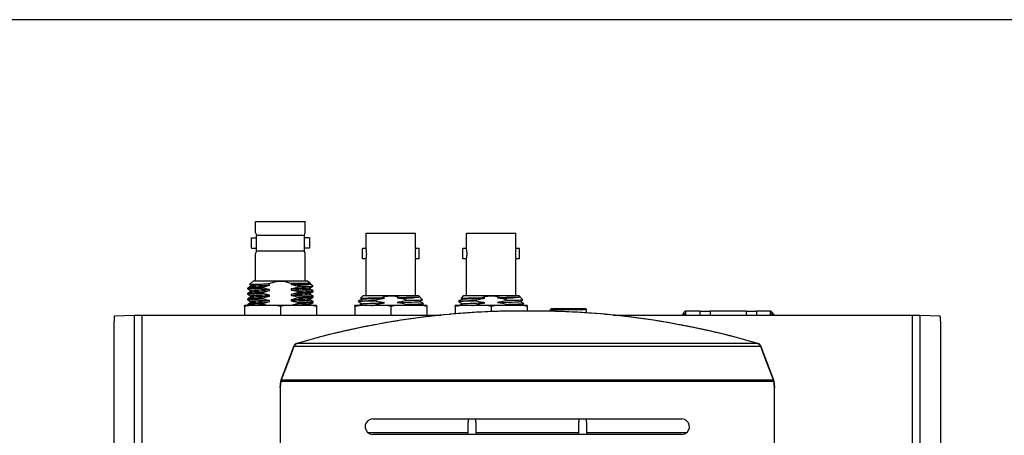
# Model space of a CAD drawing. Extents: x 0 to 420, y 0 to 297.
# Tile 14 of 42: x 67 to 134, y 269 to 297. Entities that reach past the tile are written whole.
import ezdxf

# ---------------------------------------------------------------- set-up
doc = ezdxf.new("R2010")
doc.units = 0
doc.header["$LTSCALE"] = 23.1
doc.layers.get('0').update_dxf_attribs({"linetype": 'CONTINUOUS'})
doc.layers.add('02___PRT_ALL_AXES', color=7, linetype='CONTINUOUS')

msp = doc.modelspace()

# ---------------------------------------------------------------- linework, layer by layer
at = {"color": 7, "linetype": 'CONTINUOUS'}
for p, q in [((0, 297), (420, 297)), ((82.719, 283.255), (82.778, 283.255)), ((82.719, 282.492), (82.719, 283.255)), ((82.719, 282.492), (82.719, 283.255)), ((82.778, 283.255), (86.037, 283.255)), ((86.037, 283.255), (86.096, 283.255)), ((86.096, 282.492), (86.096, 283.255)), ((82.719, 282.492), (82.723, 282.481)), ((86.092, 282.481), (86.096, 282.492)), ((86.096, 282.492), (86.096, 282.492)), ((82.433, 282.142), (82.783, 282.142)), ((82.433, 282.142), (82.783, 282.142)), ((82.433, 281.442), (82.433, 282.142)), ((82.783, 281.792), (82.783, 282.316)), ((86.031, 282.316), (86.031, 282.142)), ((86.031, 282.142), (86.031, 281.792)), ((86.381, 282.142), (86.031, 282.142)), ((86.381, 282.142), (86.031, 282.142)), ((86.381, 282.142), (86.381, 281.442)), ((82.433, 281.442), (82.783, 281.442)), ((82.433, 281.442), (82.783, 281.442)), ((82.783, 281.267), (82.783, 281.792)), ((86.031, 281.792), (86.031, 281.442)), ((86.031, 281.442), (86.031, 281.267)), ((86.381, 281.442), (86.031, 281.442)), ((86.381, 281.442), (86.031, 281.442)), ((82.719, 279.23), (82.719, 281.092)), ((82.719, 279.23), (82.719, 281.092)), ((82.719, 281.092), (82.719, 281.092)), ((86.096, 281.092), (86.092, 281.102)), ((86.092, 281.102), (86.092, 281.102)), ((86.096, 279.23), (86.096, 281.092)), ((86.096, 279.23), (86.096, 281.092)), ((82.57, 279.23), (82.31, 278.97)), ((82.57, 279.23), (82.31, 278.97)), ((82.57, 279.23), (82.719, 279.23)), ((82.719, 279.23), (86.096, 279.23)), ((86.096, 279.23), (86.245, 279.23)), ((86.245, 279.23), (86.421, 279.053)), ((86.245, 279.23), (86.421, 279.053)), ((82.187, 278.734), (82.185, 278.731)), ((82.185, 278.671), (82.185, 278.731)), ((82.185, 278.671), (82.186, 278.672)), ((82.187, 278.668), (82.185, 278.671)), ((82.311, 278.968), (82.31, 278.97)), ((82.31, 278.97), (82.31, 278.97)), ((82.394, 278.922), (82.394, 278.855)), ((82.396, 278.855), (82.394, 278.853)), ((82.394, 278.551), (82.394, 278.484)), ((82.396, 278.484), (82.394, 278.482)), ((83.21, 278.73), (83.21, 278.79)), ((83.667, 278.923), (83.667, 278.993)), ((83.667, 278.552), (83.667, 278.622)), ((85.148, 279.036), (85.148, 278.966)), ((85.148, 278.665), (85.148, 278.595)), ((85.604, 278.845), (85.604, 278.798)), ((85.604, 278.487), (85.604, 278.427)), ((86.418, 278.733), (86.421, 278.734)), ((86.421, 279.053), (86.421, 279.037)), ((86.421, 278.736), (86.421, 278.733)), ((86.421, 278.733), (86.421, 278.666)), ((86.449, 279.023), (86.422, 279.038)), ((86.448, 279.023), (86.459, 279.016)), ((86.459, 279.016), (86.622, 278.852)), ((86.459, 279.015), (86.622, 278.852)), ((86.621, 278.85), (86.622, 278.852)), ((86.627, 278.549), (86.63, 278.546)), ((86.627, 278.483), (86.63, 278.486)), ((86.63, 278.546), (86.628, 278.545)), ((86.63, 278.486), (86.63, 278.546)), ((82.187, 278.363), (82.185, 278.36)), ((82.185, 278.3), (82.185, 278.36)), ((82.185, 278.3), (82.186, 278.301)), ((82.187, 278.297), (82.185, 278.3)), ((82.187, 277.992), (82.185, 277.989)), ((82.185, 277.929), (82.185, 277.989)), ((82.185, 277.929), (82.186, 277.93)), ((82.187, 277.926), (82.185, 277.929)), ((82.394, 278.18), (82.394, 278.113)), ((82.396, 278.113), (82.394, 278.111)), ((82.394, 277.809), (82.394, 277.742)), ((83.21, 278.359), (83.21, 278.419)), ((83.21, 277.988), (83.21, 278.048)), ((83.667, 278.181), (83.667, 278.251)), ((83.667, 277.81), (83.667, 277.88)), ((85.148, 278.294), (85.148, 278.224)), ((85.148, 277.923), (85.148, 277.853)), ((85.604, 278.116), (85.604, 278.056)), ((86.418, 278.362), (86.421, 278.363)), ((86.418, 277.991), (86.421, 277.992)), ((86.421, 278.365), (86.421, 278.362)), ((86.421, 278.362), (86.421, 278.295)), ((86.421, 277.994), (86.421, 277.991)), ((86.421, 277.991), (86.421, 277.924)), ((86.627, 278.178), (86.63, 278.175)), ((86.627, 278.112), (86.63, 278.115)), ((86.627, 277.807), (86.63, 277.804)), ((86.63, 278.175), (86.628, 278.174)), ((86.63, 277.804), (86.628, 277.803)), ((86.63, 278.115), (86.63, 278.175)), ((86.63, 277.744), (86.63, 277.804)), ((89.692, 277.82), (89.694, 277.822)), ((89.695, 277.811), (89.692, 277.81)), ((89.692, 277.81), (89.693, 277.81)), ((89.693, 277.81), (89.694, 277.808)), ((89.697, 277.812), (89.695, 277.811)), ((89.711, 277.817), (89.697, 277.812)), ((90.042, 278.211), (89.861, 278.03)), ((90.042, 278.211), (89.861, 278.03)), ((89.862, 278.029), (89.861, 278.03)), ((89.861, 278.03), (89.862, 278.03)), ((89.961, 277.976), (89.957, 277.974)), ((90.042, 278.211), (90.227, 278.211)), ((90.227, 278.211), (90.235, 278.211)), ((90.235, 278.211), (91.39, 278.211)), ((91.39, 278.211), (92.44, 278.211)), ((92.44, 278.211), (93.595, 278.211)), ((93.595, 278.211), (93.602, 278.211)), ((93.602, 278.211), (93.787, 278.211)), ((93.787, 278.211), (94.069, 277.93)), ((93.787, 278.211), (94.069, 277.93)), ((93.869, 277.813), (93.872, 277.815)), ((94.068, 277.928), (94.069, 277.93)), ((96.514, 277.82), (96.516, 277.822)), ((96.517, 277.811), (96.514, 277.81)), ((96.514, 277.81), (96.516, 277.808)), ((96.519, 277.812), (96.517, 277.811)), ((96.533, 277.817), (96.519, 277.812)), ((96.864, 278.211), (96.683, 278.03)), ((96.683, 278.029), (96.683, 278.03)), ((96.683, 278.03), (96.683, 278.03)), ((96.683, 278.03), (96.683, 278.03)), ((96.782, 277.976), (96.779, 277.974)), ((96.864, 278.211), (97.05, 278.211)), ((96.864, 278.211), (96.864, 278.211)), ((97.05, 278.211), (97.056, 278.211)), ((97.056, 278.211), (97.266, 278.211)), ((97.266, 278.211), (98.211, 278.211)), ((98.211, 278.211), (98.911, 278.211)), ((98.911, 278.211), (99.261, 278.211)), ((99.261, 278.211), (100.206, 278.211)), ((100.206, 278.211), (100.416, 278.211)), ((100.416, 278.211), (100.425, 278.211)), ((100.425, 278.211), (100.609, 278.211)), ((100.609, 278.211), (100.609, 278.211)), ((100.609, 278.211), (100.89, 277.93)), ((100.69, 277.813), (100.694, 277.815)), ((100.89, 277.928), (100.89, 277.93)), ((82.187, 277.55), (81.957, 277.55)), ((81.957, 277.463), (81.957, 277.55)), ((81.957, 277.463), (81.957, 276.885)), ((82.187, 277.55), (82.179, 277.55)), ((82.187, 277.621), (82.185, 277.618)), ((82.185, 277.558), (82.185, 277.618)), ((82.185, 277.558), (82.186, 277.559)), ((82.187, 277.555), (82.185, 277.558)), ((82.187, 277.555), (82.197, 277.55)), ((82.307, 277.55), (82.187, 277.55)), ((82.307, 277.55), (82.187, 277.55)), ((83.182, 277.55), (82.307, 277.55)), ((82.396, 277.742), (82.394, 277.74)), ((85.632, 277.55), (83.182, 277.55)), ((83.21, 277.617), (83.21, 277.677)), ((84.407, 277.463), (84.407, 276.885)), ((85.148, 277.552), (85.148, 277.55)), ((85.604, 277.745), (85.604, 277.685)), ((86.421, 277.55), (85.632, 277.55)), ((86.412, 277.55), (86.421, 277.553)), ((86.418, 277.62), (86.421, 277.621)), ((86.421, 277.623), (86.421, 277.62)), ((86.421, 277.62), (86.421, 277.553)), ((86.507, 277.55), (86.421, 277.55)), ((86.43, 277.55), (86.422, 277.554)), ((86.857, 277.55), (86.507, 277.55)), ((86.627, 277.741), (86.63, 277.744)), ((86.857, 277.55), (86.857, 277.463)), ((86.857, 277.463), (86.857, 276.885)), ((89.815, 277.55), (89.465, 277.55)), ((89.465, 277.463), (89.465, 277.55)), ((89.465, 277.463), (89.465, 276.885)), ((90.69, 277.55), (89.815, 277.55)), ((89.961, 277.659), (89.957, 277.656)), ((90.594, 277.55), (90.69, 277.552)), ((90.69, 277.552), (90.774, 277.555)), ((93.14, 277.55), (90.69, 277.55)), ((90.774, 277.55), (90.774, 277.555)), ((91.915, 277.463), (91.915, 276.885)), ((93.055, 277.6), (93.055, 277.609)), ((94.015, 277.55), (93.14, 277.55)), ((94.365, 277.55), (94.015, 277.55)), ((94.113, 277.654), (94.132, 277.66)), ((94.132, 277.66), (94.135, 277.66)), ((94.135, 277.66), (94.137, 277.661)), ((94.137, 277.661), (94.136, 277.663)), ((94.137, 277.652), (94.136, 277.65)), ((94.365, 277.55), (94.365, 277.463)), ((94.365, 277.463), (94.365, 276.885)), ((96.636, 277.55), (96.286, 277.55)), ((96.286, 277.463), (96.286, 277.55)), ((96.286, 277.463), (96.286, 276.973)), ((97.511, 277.55), (96.636, 277.55)), ((96.782, 277.659), (96.779, 277.656)), ((97.418, 277.55), (97.511, 277.552)), ((97.511, 277.552), (97.599, 277.555)), ((99.961, 277.55), (97.511, 277.55)), ((97.599, 277.55), (97.599, 277.555)), ((98.736, 277.463), (98.736, 277.124)), ((99.88, 277.6), (99.88, 277.609)), ((100.836, 277.55), (99.961, 277.55)), ((100.843, 277.166), (100.775, 277.166)), ((101.186, 277.55), (100.836, 277.55)), ((100.935, 277.654), (100.954, 277.66)), ((100.954, 277.66), (100.956, 277.66)), ((100.956, 277.66), (100.959, 277.661)), ((100.959, 277.661), (100.957, 277.663)), ((100.959, 277.652), (100.957, 277.65)), ((101.186, 277.55), (101.186, 277.463)), ((101.186, 277.463), (101.186, 277.166)), ((101.536, 277.166), (101.52, 277.166)), ((102.765, 277.27), (102.835, 277.34)), ((102.765, 277.27), (102.765, 277.27)), ((102.835, 277.34), (103.307, 277.34)), ((102.835, 277.34), (102.835, 277.34)), ((103.307, 277.34), (104.672, 277.34)), ((104.672, 277.34), (105.145, 277.34)), ((105.145, 277.34), (105.145, 277.34)), ((105.215, 277.27), (105.145, 277.34)), ((111.952, 277.165), (111.952, 276.885)), ((112.915, 277.165), (111.952, 277.165)), ((112.915, 277.165), (113.615, 277.165)), ((112.915, 277.165), (112.915, 276.885)), ((116.065, 277.165), (113.615, 277.165)), ((113.615, 277.165), (113.615, 276.885)), ((116.065, 277.165), (116.765, 277.165)), ((116.065, 277.165), (116.065, 276.885)), ((117.727, 277.165), (116.765, 277.165)), ((116.765, 277.165), (116.765, 276.885)), ((117.727, 276.885), (117.727, 277.165)), ((73.097, 260.962), (73.097, 276.479)), ((73.128, 276.829), (74.481, 276.883)), ((74.481, 259.756), (74.481, 276.883)), ((75.004, 276.885), (95.339, 276.885)), ((75.004, 259.92), (75.004, 276.885)), ((107.039, 276.885), (127.375, 276.885)), ((127.375, 259.92), (127.375, 276.885)), ((127.898, 276.883), (129.252, 276.829)), ((127.898, 259.756), (127.898, 276.883)), ((129.283, 276.479), (129.283, 260.962)), ((84.461, 272.474), (85.323, 274.749)), ((85.323, 274.749), (84.461, 272.474)), ((85.323, 274.749), (85.376, 274.842)), ((85.323, 274.749), (85.354, 274.83)), ((85.354, 274.83), (85.323, 274.749)), ((85.354, 274.749), (85.323, 274.749)), ((85.376, 274.842), (85.455, 274.915)), ((85.455, 274.915), (85.473, 274.924)), ((85.473, 274.924), (85.533, 274.952)), ((85.533, 274.952), (85.552, 274.96)), ((85.598, 274.96), (85.552, 274.96)), ((116.828, 274.96), (116.81, 274.96)), ((116.828, 274.96), (116.847, 274.952)), ((116.847, 274.952), (116.925, 274.915)), ((116.925, 274.915), (117.003, 274.842)), ((117.003, 274.842), (117.014, 274.823)), ((117.014, 274.823), (117.056, 274.749)), ((117.057, 274.749), (117.026, 274.83)), ((117.026, 274.83), (117.057, 274.749)), ((117.056, 274.749), (117.026, 274.749)), ((117.918, 272.474), (117.057, 274.749)), ((117.057, 274.749), (117.918, 272.474)), ((84.441, 272.391), (84.449, 272.433)), ((84.454, 272.453), (84.444, 272.412)), ((84.449, 272.433), (84.455, 272.453)), ((84.454, 272.453), (84.461, 272.474)), ((84.461, 272.474), (84.454, 272.453)), ((84.455, 272.453), (84.462, 272.474)), ((117.926, 272.453), (117.918, 272.474)), ((117.918, 272.474), (117.926, 272.453)), ((117.918, 272.474), (117.931, 272.433)), ((117.926, 272.453), (117.936, 272.412)), ((117.931, 272.433), (117.934, 272.412)), ((84.39, 271.937), (84.39, 271.94)), ((84.39, 271.937), (84.39, 271.851)), ((84.39, 271.851), (84.39, 260.54)), ((84.391, 271.96), (84.417, 272.186)), ((84.391, 271.957), (84.391, 271.871)), ((84.417, 272.186), (84.441, 272.391)), ((84.441, 272.391), (84.444, 272.412)), ((84.441, 272.391), (84.444, 272.391)), ((84.444, 272.391), (84.454, 272.391)), ((84.454, 272.391), (84.661, 272.391)), ((117.719, 272.391), (117.926, 272.391)), ((117.926, 272.391), (117.936, 272.391)), ((117.934, 272.412), (117.938, 272.391)), ((117.936, 272.412), (117.938, 272.391)), ((117.936, 272.391), (117.938, 272.391)), ((117.938, 272.391), (117.963, 272.186)), ((117.963, 272.186), (117.989, 271.96)), ((117.989, 271.866), (117.989, 271.957)), ((117.99, 271.94), (117.99, 271.937)), ((117.99, 271.846), (117.99, 271.937)), ((117.99, 260.54), (117.99, 271.846)), ((90.69, 269.815), (97.165, 269.815)), ((97.165, 269.815), (97.165, 269.632)), ((97.165, 269.815), (97.69, 269.815)), ((97.69, 269.632), (97.69, 269.815)), ((97.69, 269.815), (104.69, 269.815)), ((104.69, 269.815), (104.69, 269.632)), ((104.69, 269.815), (105.215, 269.815)), ((105.215, 269.632), (105.215, 269.815)), ((105.215, 269.815), (111.69, 269.815)), ((97.165, 268.765), (97.165, 269.632)), ((97.69, 269.632), (97.69, 268.889)), ((104.69, 268.889), (104.69, 269.632)), ((105.215, 269.632), (105.215, 268.765)), ((97.165, 268.765), (90.69, 268.765)), ((97.69, 268.765), (97.165, 268.765)), ((97.69, 268.889), (97.69, 268.765)), ((104.69, 268.765), (97.69, 268.765)), ((104.69, 268.765), (104.69, 268.889)), ((105.215, 268.765), (104.69, 268.765)), ((111.69, 268.765), (105.215, 268.765))]:
    msp.add_line(p, q, dxfattribs=at)
for points in [[(82.723, 282.481), (82.723, 282.481), (82.736, 282.448), (82.757, 282.393), (82.783, 282.317)], [(86.031, 282.317), (86.057, 282.393), (86.078, 282.448), (86.092, 282.481)], [(86.092, 282.481), (86.092, 282.481), (86.092, 282.481)], [(86.031, 282.317), (85.928, 282.317), (85.779, 282.317), (85.59, 282.317), (85.366, 282.317), (85.113, 282.317), (84.839, 282.317), (84.553, 282.317), (84.262, 282.317), (83.975, 282.317), (83.702, 282.317), (83.449, 282.317), (83.225, 282.317), (83.035, 282.317), (82.887, 282.317), (82.783, 282.317)], [(82.783, 281.267), (82.757, 281.19), (82.736, 281.135), (82.723, 281.102), (82.719, 281.092)], [(82.783, 281.267), (82.887, 281.267), (83.035, 281.267), (83.225, 281.267), (83.449, 281.267), (83.702, 281.267), (83.975, 281.267), (84.262, 281.267), (84.553, 281.267), (84.839, 281.267), (85.113, 281.267), (85.366, 281.267), (85.59, 281.267), (85.779, 281.267), (85.928, 281.267), (86.031, 281.267)], [(86.092, 281.102), (86.092, 281.102), (86.078, 281.135), (86.058, 281.19), (86.031, 281.267)], [(83.563, 279.013), (83.788, 279.095), (84.019, 279.154), (84.253, 279.188), (84.489, 279.193), (84.722, 279.168), (84.952, 279.117), (85.176, 279.043)], [(82.186, 278.672), (82.217, 278.682), (82.311, 278.692), (82.459, 278.701), (82.657, 278.71), (82.91, 278.72), (83.21, 278.73)], [(82.394, 278.853), (82.337, 278.821), (82.255, 278.773), (82.187, 278.734)], [(83.21, 278.79), (82.91, 278.78), (82.657, 278.77), (82.459, 278.761), (82.311, 278.752), (82.217, 278.742), (82.187, 278.734)], [(82.187, 278.668), (82.253, 278.63), (82.335, 278.583), (82.393, 278.549)], [(82.394, 278.482), (82.337, 278.45), (82.255, 278.402), (82.187, 278.363)], [(82.31, 278.97), (82.344, 278.976), (82.433, 278.982), (82.573, 278.988), (82.763, 278.994), (82.996, 279), (83.266, 279.007), (83.563, 279.013)], [(82.311, 278.968), (82.362, 278.938), (82.393, 278.92)], [(83.667, 278.993), (83.394, 278.983), (83.145, 278.974), (82.924, 278.965), (82.735, 278.956), (82.589, 278.948), (82.482, 278.94), (82.416, 278.931), (82.394, 278.922)], [(83.667, 278.622), (83.394, 278.612), (83.145, 278.603), (82.924, 278.594), (82.735, 278.585), (82.589, 278.577), (82.482, 278.569), (82.416, 278.56), (82.394, 278.551)], [(82.396, 278.855), (82.417, 278.861), (82.485, 278.87), (82.595, 278.879), (82.744, 278.887), (82.934, 278.895), (83.153, 278.904), (83.4, 278.913), (83.667, 278.923)], [(82.396, 278.484), (82.417, 278.49), (82.485, 278.499), (82.595, 278.508), (82.744, 278.516), (82.934, 278.524), (83.153, 278.533), (83.4, 278.542), (83.667, 278.552)], [(83.21, 278.79), (83.365, 278.84), (83.517, 278.884), (83.667, 278.923)], [(83.667, 278.622), (83.517, 278.652), (83.365, 278.688), (83.21, 278.73)], [(83.21, 278.419), (83.365, 278.469), (83.517, 278.513), (83.667, 278.552)], [(83.667, 278.993), (83.632, 278.999), (83.597, 279.006), (83.563, 279.013)], [(85.633, 279.053), (85.48, 279.048), (85.318, 279.042), (85.148, 279.036)], [(85.176, 279.043), (85.166, 279.041), (85.157, 279.038), (85.148, 279.036)], [(85.148, 278.966), (85.42, 278.976), (85.67, 278.985), (85.891, 278.994), (86.079, 279.003), (86.226, 279.011), (86.333, 279.019), (86.399, 279.028), (86.421, 279.037)], [(85.148, 278.966), (85.281, 278.94), (85.416, 278.908), (85.552, 278.872)], [(85.604, 278.798), (85.45, 278.748), (85.298, 278.704), (85.148, 278.665)], [(86.418, 278.733), (86.398, 278.727), (86.329, 278.718), (86.219, 278.709), (86.07, 278.701), (85.881, 278.692), (85.661, 278.683), (85.415, 278.674), (85.148, 278.665)], [(85.148, 278.595), (85.42, 278.605), (85.67, 278.614), (85.891, 278.623), (86.079, 278.632), (86.226, 278.64), (86.333, 278.648), (86.399, 278.657), (86.421, 278.666)], [(85.148, 278.595), (85.298, 278.565), (85.45, 278.529), (85.604, 278.487)], [(85.176, 279.043), (85.336, 279.046), (85.489, 279.05), (85.633, 279.053)], [(86.459, 279.015), (86.458, 278.994), (86.412, 278.973), (86.321, 278.953), (86.187, 278.933), (86.011, 278.914), (85.798, 278.893), (85.552, 278.872)], [(85.552, 278.872), (85.569, 278.863), (85.587, 278.854), (85.604, 278.845)], [(85.604, 278.798), (85.894, 278.808), (86.139, 278.817), (86.336, 278.826), (86.486, 278.835), (86.586, 278.845)], [(85.604, 278.845), (85.889, 278.845), (86.135, 278.845), (86.337, 278.845), (86.488, 278.845), (86.586, 278.845)], [(86.628, 278.545), (86.598, 278.535), (86.504, 278.525), (86.356, 278.516), (86.157, 278.507), (85.905, 278.497), (85.604, 278.487)], [(85.604, 278.427), (85.905, 278.437), (86.157, 278.447), (86.356, 278.456), (86.504, 278.465), (86.598, 278.475), (86.627, 278.483)], [(85.633, 279.053), (85.862, 279.053), (86.057, 279.053), (86.213, 279.053), (86.328, 279.053), (86.397, 279.053), (86.421, 279.053)], [(86.421, 278.734), (86.479, 278.768), (86.562, 278.816), (86.621, 278.85)], [(86.421, 278.363), (86.479, 278.397), (86.562, 278.445), (86.627, 278.483)], [(86.627, 278.549), (86.56, 278.587), (86.477, 278.635), (86.422, 278.667)], [(86.586, 278.845), (86.608, 278.847), (86.62, 278.85), (86.621, 278.85)], [(82.186, 278.301), (82.217, 278.311), (82.311, 278.321), (82.459, 278.33), (82.657, 278.339), (82.91, 278.349), (83.21, 278.359)], [(82.186, 277.93), (82.217, 277.94), (82.311, 277.95), (82.459, 277.959), (82.657, 277.968), (82.91, 277.978), (83.21, 277.988)], [(83.21, 278.419), (82.91, 278.409), (82.657, 278.399), (82.459, 278.39), (82.311, 278.381), (82.217, 278.371), (82.187, 278.363)], [(82.187, 278.297), (82.253, 278.259), (82.335, 278.212), (82.393, 278.178)], [(82.394, 278.111), (82.337, 278.079), (82.255, 278.031), (82.187, 277.992)], [(83.21, 278.048), (82.91, 278.038), (82.657, 278.028), (82.459, 278.019), (82.311, 278.01), (82.217, 278), (82.187, 277.992)], [(82.187, 277.926), (82.253, 277.888), (82.335, 277.841), (82.393, 277.807)], [(83.667, 278.251), (83.394, 278.241), (83.145, 278.232), (82.924, 278.223), (82.735, 278.214), (82.589, 278.206), (82.482, 278.198), (82.416, 278.189), (82.394, 278.18)], [(83.667, 277.88), (83.394, 277.87), (83.145, 277.861), (82.924, 277.852), (82.735, 277.843), (82.589, 277.835), (82.482, 277.827), (82.416, 277.818), (82.394, 277.809)], [(82.396, 278.113), (82.417, 278.119), (82.485, 278.128), (82.595, 278.137), (82.744, 278.145), (82.934, 278.153), (83.153, 278.162), (83.4, 278.171), (83.667, 278.181)], [(82.396, 277.742), (82.417, 277.748), (82.485, 277.757), (82.595, 277.766), (82.744, 277.774), (82.934, 277.782), (83.153, 277.791), (83.4, 277.8), (83.667, 277.81)], [(83.667, 278.251), (83.517, 278.281), (83.365, 278.317), (83.21, 278.359)], [(83.21, 278.048), (83.365, 278.098), (83.517, 278.142), (83.667, 278.181)], [(83.667, 277.88), (83.517, 277.91), (83.365, 277.946), (83.21, 277.988)], [(83.21, 277.677), (83.365, 277.727), (83.517, 277.771), (83.667, 277.81)], [(85.604, 278.427), (85.45, 278.377), (85.298, 278.333), (85.148, 278.294)], [(86.418, 278.362), (86.398, 278.356), (86.329, 278.347), (86.219, 278.338), (86.07, 278.33), (85.881, 278.321), (85.661, 278.312), (85.415, 278.303), (85.148, 278.294)], [(85.148, 278.224), (85.42, 278.234), (85.67, 278.243), (85.891, 278.252), (86.079, 278.261), (86.226, 278.269), (86.333, 278.277), (86.399, 278.286), (86.421, 278.295)], [(85.148, 278.224), (85.298, 278.194), (85.45, 278.158), (85.604, 278.116)], [(85.604, 278.056), (85.45, 278.006), (85.298, 277.962), (85.148, 277.923)], [(86.418, 277.991), (86.398, 277.985), (86.329, 277.976), (86.219, 277.967), (86.07, 277.959), (85.881, 277.95), (85.661, 277.941), (85.415, 277.932), (85.148, 277.923)], [(85.148, 277.853), (85.42, 277.863), (85.67, 277.872), (85.891, 277.881), (86.079, 277.89), (86.226, 277.898), (86.333, 277.906), (86.399, 277.915), (86.421, 277.924)], [(85.148, 277.853), (85.298, 277.823), (85.45, 277.787), (85.604, 277.745)], [(86.628, 278.174), (86.598, 278.164), (86.504, 278.154), (86.356, 278.145), (86.157, 278.136), (85.905, 278.126), (85.604, 278.116)], [(85.604, 278.056), (85.905, 278.066), (86.157, 278.076), (86.356, 278.085), (86.504, 278.094), (86.598, 278.104), (86.627, 278.112)], [(86.628, 277.803), (86.598, 277.793), (86.504, 277.783), (86.356, 277.774), (86.157, 277.765), (85.905, 277.755), (85.604, 277.745)], [(86.421, 277.992), (86.479, 278.026), (86.562, 278.074), (86.627, 278.112)], [(86.627, 278.178), (86.56, 278.216), (86.477, 278.264), (86.422, 278.296)], [(86.627, 277.807), (86.56, 277.845), (86.477, 277.893), (86.422, 277.925)], [(89.957, 277.974), (89.882, 277.93), (89.781, 277.872), (89.694, 277.822)], [(89.694, 277.822), (89.704, 277.825), (89.759, 277.832), (89.857, 277.84), (89.997, 277.847), (90.175, 277.854), (90.389, 277.861)], [(89.694, 277.808), (89.783, 277.757), (89.883, 277.699), (89.957, 277.656)], [(90.717, 277.861), (90.459, 277.854), (90.231, 277.846), (90.039, 277.839), (89.886, 277.832), (89.776, 277.824), (89.711, 277.817)], [(89.862, 278.03), (89.885, 278.035), (89.948, 278.039), (90.048, 278.044), (90.184, 278.048), (90.351, 278.052), (90.548, 278.057), (90.771, 278.061), (91.013, 278.066), (91.27, 278.07)], [(89.862, 278.029), (89.883, 278.017), (89.957, 277.974)], [(89.961, 277.976), (89.981, 277.981), (90.046, 277.989), (90.153, 277.997), (90.3, 278.004), (90.482, 278.012), (90.697, 278.019), (90.939, 278.027), (91.203, 278.034), (91.483, 278.042)], [(90.831, 277.89), (90.602, 277.875), (90.389, 277.861)], [(90.389, 277.861), (90.547, 277.861), (90.717, 277.861)], [(90.717, 277.861), (90.747, 277.862), (90.776, 277.862)], [(90.831, 277.89), (90.804, 277.876), (90.776, 277.862)], [(91.483, 277.725), (91.393, 277.735), (91.304, 277.747), (91.215, 277.762), (91.127, 277.778), (91.038, 277.797), (90.951, 277.817), (90.863, 277.839), (90.776, 277.862)], [(90.831, 277.89), (90.931, 277.919), (91.027, 277.946), (91.12, 277.969), (91.211, 277.991), (91.301, 278.01), (91.392, 278.027), (91.483, 278.042)], [(92.494, 278.09), (92.287, 278.14), (92.085, 278.168), (91.884, 278.176), (91.682, 278.162), (91.479, 278.127), (91.27, 278.07)], [(91.483, 278.042), (91.412, 278.05), (91.341, 278.059), (91.27, 278.07)], [(92.347, 278.065), (92.607, 278.072), (92.854, 278.079), (93.082, 278.086), (93.289, 278.093), (93.468, 278.1), (93.618, 278.107), (93.735, 278.114), (93.816, 278.121), (93.861, 278.128)], [(92.494, 278.09), (92.42, 278.077), (92.347, 278.065)], [(92.347, 278.065), (92.428, 278.055), (92.509, 278.044), (92.59, 278.031), (92.67, 278.017), (92.751, 278.001)], [(92.986, 277.896), (92.887, 277.867), (92.793, 277.841), (92.702, 277.818), (92.613, 277.797), (92.524, 277.778), (92.436, 277.762), (92.347, 277.747)], [(92.347, 277.747), (92.626, 277.755), (92.89, 277.762), (93.132, 277.77), (93.347, 277.777), (93.53, 277.785), (93.676, 277.792), (93.783, 277.8), (93.849, 277.808), (93.869, 277.813)], [(92.494, 278.09), (92.735, 278.094), (92.961, 278.098), (93.171, 278.103), (93.358, 278.107), (93.518, 278.111), (93.651, 278.115), (93.754, 278.119), (93.824, 278.124), (93.861, 278.128)], [(93.861, 278.128), (93.835, 278.112), (93.773, 278.096), (93.676, 278.08), (93.548, 278.064), (93.388, 278.048), (93.199, 278.032), (92.985, 278.017), (92.751, 278.001)], [(92.986, 277.896), (92.866, 277.952), (92.751, 278.001)], [(92.986, 277.896), (93.229, 277.9), (93.446, 277.904), (93.634, 277.908), (93.79, 277.913), (93.914, 277.917), (94.002, 277.921), (94.054, 277.925), (94.068, 277.928)], [(93.872, 277.815), (93.946, 277.858), (94.047, 277.916), (94.068, 277.928)], [(94.136, 277.663), (94.048, 277.714), (93.948, 277.772), (93.872, 277.815)], [(96.779, 277.974), (96.703, 277.93), (96.603, 277.872), (96.516, 277.822)], [(96.516, 277.822), (96.526, 277.825), (96.582, 277.832), (96.68, 277.84), (96.821, 277.847), (96.999, 277.854), (97.213, 277.861)], [(96.516, 277.808), (96.604, 277.757), (96.705, 277.699), (96.779, 277.656)], [(97.542, 277.861), (97.283, 277.854), (97.055, 277.846), (96.863, 277.839), (96.709, 277.832), (96.599, 277.824), (96.533, 277.817)], [(96.683, 278.03), (96.707, 278.035), (96.77, 278.039), (96.871, 278.044), (97.008, 278.048), (97.175, 278.052), (97.373, 278.057), (97.595, 278.061), (97.837, 278.066), (98.095, 278.07)], [(96.683, 278.029), (96.705, 278.016), (96.779, 277.974)], [(96.782, 277.976), (96.803, 277.981), (96.869, 277.989), (96.976, 277.997), (97.123, 278.004), (97.306, 278.012), (97.521, 278.019), (97.764, 278.027), (98.028, 278.034), (98.308, 278.042)], [(97.656, 277.89), (97.426, 277.875), (97.213, 277.861)], [(97.213, 277.861), (97.371, 277.861), (97.542, 277.861)], [(97.542, 277.861), (97.571, 277.862), (97.601, 277.862)], [(97.656, 277.89), (97.629, 277.876), (97.601, 277.862)], [(98.308, 277.725), (98.218, 277.735), (98.129, 277.747), (98.04, 277.762), (97.951, 277.778), (97.863, 277.797), (97.775, 277.817), (97.688, 277.839), (97.601, 277.862)], [(97.656, 277.89), (97.756, 277.919), (97.852, 277.946), (97.945, 277.969), (98.036, 277.991), (98.126, 278.01), (98.217, 278.027), (98.308, 278.042)], [(99.319, 278.09), (99.112, 278.14), (98.91, 278.168), (98.708, 278.176), (98.507, 278.162), (98.304, 278.127), (98.095, 278.07)], [(98.308, 278.042), (98.237, 278.05), (98.166, 278.059), (98.095, 278.07)], [(99.171, 278.065), (99.431, 278.072), (99.678, 278.079), (99.907, 278.086), (100.112, 278.093), (100.292, 278.1), (100.441, 278.107), (100.557, 278.114), (100.639, 278.121), (100.683, 278.128)], [(99.319, 278.09), (99.245, 278.077), (99.171, 278.065)], [(99.171, 278.065), (99.253, 278.055), (99.334, 278.044), (99.415, 278.031), (99.495, 278.017), (99.575, 278.001)], [(99.811, 277.896), (99.712, 277.867), (99.618, 277.841), (99.527, 277.818), (99.438, 277.797), (99.349, 277.778), (99.261, 277.762), (99.171, 277.747)], [(99.171, 277.747), (99.451, 277.755), (99.715, 277.762), (99.956, 277.77), (100.171, 277.777), (100.353, 277.785), (100.499, 277.792), (100.606, 277.8), (100.671, 277.808), (100.69, 277.813)], [(99.319, 278.09), (99.559, 278.094), (99.786, 278.098), (99.995, 278.103), (100.182, 278.107), (100.342, 278.111), (100.474, 278.115), (100.576, 278.119), (100.647, 278.124), (100.683, 278.128)], [(100.683, 278.128), (100.657, 278.112), (100.595, 278.096), (100.5, 278.08), (100.371, 278.064), (100.212, 278.048), (100.024, 278.032), (99.809, 278.017), (99.575, 278.001)], [(99.811, 277.896), (99.691, 277.952), (99.575, 278.001)], [(99.811, 277.896), (100.053, 277.9), (100.27, 277.904), (100.457, 277.908), (100.613, 277.913), (100.737, 277.917), (100.825, 277.921), (100.876, 277.925), (100.89, 277.928)], [(100.694, 277.815), (100.768, 277.858), (100.868, 277.916), (100.89, 277.928)], [(100.957, 277.663), (100.87, 277.714), (100.769, 277.772), (100.694, 277.815)], [(82.179, 277.55), (82.057, 277.55), (81.982, 277.55), (81.957, 277.55)], [(83.182, 277.55), (83.029, 277.55), (82.875, 277.549), (82.722, 277.548), (82.568, 277.544), (82.414, 277.536), (82.261, 277.521), (82.108, 277.498), (81.957, 277.463)], [(82.186, 277.559), (82.217, 277.569), (82.311, 277.579), (82.459, 277.588), (82.657, 277.597), (82.91, 277.607), (83.21, 277.617)], [(82.394, 277.74), (82.337, 277.708), (82.255, 277.66), (82.187, 277.621)], [(83.21, 277.677), (82.91, 277.667), (82.657, 277.657), (82.459, 277.648), (82.311, 277.639), (82.217, 277.629), (82.187, 277.621)], [(83.182, 277.55), (83.083, 277.55), (82.803, 277.55), (82.556, 277.55), (82.346, 277.55), (82.307, 277.55)], [(85.632, 277.55), (85.425, 277.55), (85.098, 277.55), (84.756, 277.55), (84.407, 277.55), (84.059, 277.55), (83.717, 277.55), (83.389, 277.55), (83.182, 277.55)], [(84.407, 277.463), (84.203, 277.507), (84.001, 277.532), (83.81, 277.543), (83.636, 277.548), (83.477, 277.549), (83.327, 277.55), (83.182, 277.55)], [(83.472, 277.55), (83.365, 277.575), (83.21, 277.617)], [(85.632, 277.55), (85.369, 277.549), (85.111, 277.546), (84.862, 277.535), (84.626, 277.51), (84.407, 277.463)], [(85.604, 277.685), (85.45, 277.635), (85.298, 277.591), (85.148, 277.552)], [(86.418, 277.62), (86.398, 277.614), (86.329, 277.605), (86.219, 277.596), (86.07, 277.588), (85.881, 277.579), (85.661, 277.57), (85.415, 277.561), (85.148, 277.552)], [(85.604, 277.685), (85.905, 277.695), (86.157, 277.705), (86.356, 277.714), (86.504, 277.723), (86.598, 277.733), (86.627, 277.741)], [(86.421, 277.55), (86.259, 277.55), (86.012, 277.55), (85.732, 277.55), (85.632, 277.55)], [(86.857, 277.463), (86.638, 277.51), (86.402, 277.535), (86.154, 277.546), (85.895, 277.549), (85.632, 277.55)], [(86.421, 277.621), (86.479, 277.655), (86.562, 277.703), (86.627, 277.741)], [(86.507, 277.55), (86.468, 277.55), (86.421, 277.55)], [(86.857, 277.55), (86.832, 277.55), (86.758, 277.55), (86.636, 277.55), (86.507, 277.55)], [(89.815, 277.55), (89.686, 277.55), (89.564, 277.55), (89.49, 277.55), (89.465, 277.55)], [(90.69, 277.55), (90.536, 277.55), (90.383, 277.549), (90.229, 277.548), (90.076, 277.544), (89.922, 277.536), (89.768, 277.521), (89.616, 277.498), (89.465, 277.463)], [(89.957, 277.656), (89.882, 277.613), (89.781, 277.555), (89.772, 277.55)], [(90.69, 277.55), (90.59, 277.55), (90.31, 277.55), (90.063, 277.55), (89.854, 277.55), (89.815, 277.55)], [(89.961, 277.659), (89.981, 277.664), (90.046, 277.672), (90.153, 277.679), (90.3, 277.687), (90.482, 277.694), (90.697, 277.702), (90.939, 277.709), (91.203, 277.717), (91.483, 277.725)], [(93.14, 277.55), (92.933, 277.55), (92.605, 277.55), (92.263, 277.55), (91.915, 277.55), (91.566, 277.55), (91.225, 277.55), (90.897, 277.55), (90.69, 277.55)], [(91.915, 277.463), (91.71, 277.507), (91.508, 277.532), (91.317, 277.543), (91.144, 277.548), (90.984, 277.549), (90.835, 277.55), (90.69, 277.55)], [(90.774, 277.555), (90.861, 277.581), (90.949, 277.607), (91.037, 277.631), (91.125, 277.653), (91.214, 277.674), (91.303, 277.693), (91.393, 277.71), (91.483, 277.725)], [(93.14, 277.55), (92.877, 277.549), (92.619, 277.546), (92.37, 277.535), (92.134, 277.51), (91.915, 277.463)], [(92.347, 277.747), (92.433, 277.737), (92.519, 277.725), (92.605, 277.711), (92.69, 277.696), (92.775, 277.678), (92.864, 277.658), (92.956, 277.635), (93.055, 277.609)], [(93.055, 277.6), (92.968, 277.573), (92.889, 277.55)], [(93.055, 277.609), (93.323, 277.616), (93.56, 277.624), (93.762, 277.631), (93.923, 277.639), (94.041, 277.646), (94.113, 277.654)], [(94.136, 277.65), (94.113, 277.644), (94.041, 277.637), (93.923, 277.629), (93.762, 277.622), (93.56, 277.614), (93.323, 277.607), (93.055, 277.6)], [(94.015, 277.55), (93.976, 277.55), (93.766, 277.55), (93.519, 277.55), (93.239, 277.55), (93.14, 277.55)], [(94.365, 277.463), (94.146, 277.51), (93.91, 277.535), (93.661, 277.546), (93.403, 277.549), (93.14, 277.55)], [(93.962, 277.55), (94.047, 277.598), (94.136, 277.65)], [(94.365, 277.55), (94.34, 277.55), (94.266, 277.55), (94.143, 277.55), (94.015, 277.55)], [(100.642, 277.165), (100.58, 277.165), (100.519, 277.165), (100.458, 277.164), (100.397, 277.164), (100.335, 277.163), (100.273, 277.163), (100.208, 277.162), (100.138, 277.161), (100.063, 277.16), (99.981, 277.159), (99.891, 277.157), (99.793, 277.155), (99.69, 277.153), (99.58, 277.151), (99.463, 277.148), (99.337, 277.145), (99.2, 277.141), (99.051, 277.136), (98.887, 277.13), (98.707, 277.123), (98.512, 277.115), (98.303, 277.106), (98.078, 277.095), (97.838, 277.082), (97.579, 277.067), (97.299, 277.049), (96.995, 277.029), (96.665, 277.004), (96.306, 276.975), (95.917, 276.941), (95.88, 276.937)], [(96.636, 277.55), (96.508, 277.55), (96.386, 277.55), (96.311, 277.55), (96.286, 277.55)], [(97.511, 277.55), (97.358, 277.55), (97.204, 277.549), (97.051, 277.548), (96.897, 277.544), (96.743, 277.536), (96.59, 277.521), (96.437, 277.498), (96.286, 277.463)], [(96.779, 277.656), (96.703, 277.613), (96.603, 277.555), (96.594, 277.55)], [(97.511, 277.55), (97.412, 277.55), (97.132, 277.55), (96.885, 277.55), (96.675, 277.55), (96.636, 277.55)], [(96.782, 277.659), (96.803, 277.664), (96.869, 277.672), (96.976, 277.679), (97.123, 277.687), (97.306, 277.694), (97.521, 277.702), (97.764, 277.709), (98.028, 277.717), (98.308, 277.725)], [(99.961, 277.55), (99.754, 277.55), (99.427, 277.55), (99.085, 277.55), (98.736, 277.55), (98.388, 277.55), (98.046, 277.55), (97.719, 277.55), (97.511, 277.55)], [(98.736, 277.463), (98.532, 277.507), (98.33, 277.532), (98.139, 277.543), (97.965, 277.548), (97.806, 277.549), (97.656, 277.55), (97.511, 277.55)], [(97.599, 277.555), (97.686, 277.581), (97.774, 277.607), (97.862, 277.631), (97.95, 277.653), (98.039, 277.674), (98.128, 277.693), (98.218, 277.71), (98.308, 277.725)], [(99.961, 277.55), (99.698, 277.549), (99.44, 277.546), (99.191, 277.535), (98.955, 277.51), (98.736, 277.463)], [(99.171, 277.747), (99.258, 277.737), (99.344, 277.725), (99.429, 277.711), (99.515, 277.696), (99.6, 277.678), (99.688, 277.658), (99.781, 277.635), (99.88, 277.609)], [(99.88, 277.6), (99.793, 277.573), (99.713, 277.55)], [(99.88, 277.609), (100.148, 277.616), (100.384, 277.624), (100.586, 277.631), (100.747, 277.639), (100.864, 277.646), (100.935, 277.654)], [(100.957, 277.65), (100.935, 277.644), (100.864, 277.637), (100.747, 277.629), (100.586, 277.622), (100.384, 277.614), (100.148, 277.607), (99.88, 277.6)], [(100.836, 277.55), (100.797, 277.55), (100.588, 277.55), (100.341, 277.55), (100.061, 277.55), (99.961, 277.55)], [(101.186, 277.463), (100.967, 277.51), (100.731, 277.535), (100.483, 277.546), (100.224, 277.549), (99.961, 277.55)], [(100.775, 277.166), (100.707, 277.165), (100.642, 277.165)], [(100.784, 277.55), (100.868, 277.598), (100.957, 277.65)], [(101.186, 277.55), (101.161, 277.55), (101.087, 277.55), (100.965, 277.55), (100.836, 277.55)], [(100.86, 277.166), (100.849, 277.166), (100.843, 277.166)], [(101.738, 277.165), (101.675, 277.165), (101.61, 277.166), (101.541, 277.166), (101.536, 277.166)], [(106.507, 276.936), (106.21, 276.963), (105.794, 276.998), (105.421, 277.026), (105.087, 277.049), (104.786, 277.068), (104.511, 277.084), (104.259, 277.097), (104.023, 277.108), (103.801, 277.118), (103.596, 277.126), (103.409, 277.133), (103.241, 277.139), (103.089, 277.143), (102.952, 277.147), (102.826, 277.15), (102.71, 277.153), (102.601, 277.155), (102.5, 277.157), (102.406, 277.159), (102.321, 277.16), (102.244, 277.161), (102.174, 277.162), (102.108, 277.163), (102.045, 277.163), (101.984, 277.164), (101.923, 277.164), (101.861, 277.165), (101.8, 277.165), (101.738, 277.165)], [(102.765, 277.27), (102.786, 277.27), (102.848, 277.27), (102.949, 277.27), (103.086, 277.27), (103.253, 277.27), (103.446, 277.27), (103.657, 277.27), (103.879, 277.27), (104.105, 277.27), (104.327, 277.27), (104.538, 277.27), (104.73, 277.27), (104.896, 277.27), (105.032, 277.27), (105.133, 277.27), (105.194, 277.27), (105.215, 277.27)], [(73.128, 276.829), (73.116, 276.802), (73.106, 276.726), (73.099, 276.612), (73.097, 276.479)], [(74.481, 276.883), (74.499, 276.883), (74.533, 276.884), (74.584, 276.884), (74.649, 276.884), (74.727, 276.884), (74.814, 276.884), (74.907, 276.884), (75.004, 276.885)], [(95.88, 276.937), (95.492, 276.9), (95.025, 276.852), (94.51, 276.794), (93.941, 276.724), (93.311, 276.639), (92.623, 276.538), (91.907, 276.423), (91.197, 276.299), (90.612, 276.189)], [(111.768, 276.189), (111.181, 276.299), (110.474, 276.422), (109.764, 276.537), (109.062, 276.64), (108.386, 276.73), (107.762, 276.806), (107.192, 276.869), (106.676, 276.921), (106.507, 276.936)], [(127.375, 276.885), (127.472, 276.884), (127.566, 276.884), (127.653, 276.884), (127.73, 276.884), (127.795, 276.884), (127.846, 276.884), (127.881, 276.883), (127.898, 276.883)], [(129.283, 276.479), (129.28, 276.612), (129.274, 276.726), (129.264, 276.802), (129.252, 276.829)], [(90.612, 276.189), (90.496, 276.167), (89.793, 276.026), (89.07, 275.87), (88.305, 275.693), (87.478, 275.489), (86.567, 275.249), (85.552, 274.96)], [(116.828, 274.96), (115.812, 275.249), (114.902, 275.489), (114.075, 275.693), (113.311, 275.869), (112.588, 276.025), (111.884, 276.167), (111.768, 276.189)], [(85.323, 274.749), (85.036, 273.991), (84.749, 273.233), (84.462, 272.474)], [(117.026, 274.749), (116.857, 274.749), (116.297, 274.749), (115.384, 274.749), (114.14, 274.749), (112.596, 274.749), (110.784, 274.749), (108.753, 274.749), (106.541, 274.749), (104.21, 274.749), (101.804, 274.749), (99.388, 274.749), (97.01, 274.749), (94.734, 274.749), (92.602, 274.749), (90.692, 274.749), (89.084, 274.749), (87.802, 274.749), (86.872, 274.749), (86.221, 274.749), (85.782, 274.749), (85.512, 274.749), (85.37, 274.749), (85.354, 274.749)], [(116.81, 274.96), (116.632, 274.96), (116.079, 274.96), (115.179, 274.96), (113.953, 274.96), (112.431, 274.96), (110.646, 274.96), (108.644, 274.96), (106.465, 274.96), (104.167, 274.96), (101.795, 274.96), (99.415, 274.96), (97.071, 274.96), (94.828, 274.96), (92.727, 274.96), (90.845, 274.96), (89.26, 274.96), (87.996, 274.96), (87.079, 274.96), (86.437, 274.96), (86.004, 274.96), (85.738, 274.96), (85.598, 274.96)], [(117.918, 272.474), (117.63, 273.233), (117.343, 273.991), (117.056, 274.749)], [(84.462, 272.474), (84.681, 272.474), (85.301, 272.474), (86.312, 272.474), (87.686, 272.474), (89.391, 272.474), (91.384, 272.474), (93.618, 272.474), (96.036, 272.474), (98.581, 272.474), (101.189, 272.474), (103.798, 272.474), (106.342, 272.474), (108.761, 272.474), (110.994, 272.474), (112.988, 272.474), (114.693, 272.474), (116.068, 272.474), (117.078, 272.474), (117.698, 272.474), (117.918, 272.474)], [(84.391, 271.957), (84.39, 271.947), (84.39, 271.937)], [(84.441, 272.391), (84.416, 272.174), (84.391, 271.957)], [(84.391, 271.871), (84.391, 271.655), (84.392, 271.302), (84.392, 270.823), (84.393, 270.232), (84.393, 269.533), (84.394, 268.727), (84.395, 267.821), (84.396, 266.81), (84.397, 265.69), (84.397, 264.454), (84.398, 263.096), (84.399, 261.604), (84.4, 260.54)], [(84.661, 272.391), (85.282, 272.391), (86.294, 272.391), (87.67, 272.391), (89.377, 272.391), (91.372, 272.391), (93.609, 272.391), (96.03, 272.391), (98.578, 272.391), (101.189, 272.391), (103.801, 272.391), (106.349, 272.391), (108.77, 272.391), (111.006, 272.391), (113.002, 272.391), (114.709, 272.391), (116.086, 272.391), (117.097, 272.391), (117.719, 272.391)], [(117.989, 271.957), (117.964, 272.174), (117.938, 272.391)], [(117.98, 260.54), (117.98, 261.267), (117.981, 262.508), (117.982, 263.761), (117.983, 265.036), (117.983, 266.305), (117.984, 267.472), (117.985, 268.483), (117.986, 269.355), (117.987, 270.114), (117.987, 270.753), (117.988, 271.264), (117.988, 271.638), (117.989, 271.866)], [(117.99, 271.937), (117.989, 271.947), (117.989, 271.957)], [(90.359, 268.889), (91.857, 268.889), (93.515, 268.889), (95.295, 268.889), (97.165, 268.889)], [(97.69, 268.889), (100.018, 268.889), (102.362, 268.889), (104.69, 268.889)], [(105.215, 268.889), (107.084, 268.889), (108.865, 268.889), (110.523, 268.889), (112.02, 268.889)]]:
    msp.add_lwpolyline(points, dxfattribs=at)
for centre, radius, start, end in [((113.16, 275.779), 1.837, 131.08233, 142.9158), ((116.52, 275.779), 1.837, 37.0842, 48.91767), ((101.536, 223.041), 54.125, 84.73095, 84.75659), ((113.16, 275.779), 1.75, 133.63011, 140.77952), ((116.52, 275.779), 1.75, 39.22048, 46.36989), ((100.843, 223.041), 54.125, 100.89674, 106.41082), ((100.843, 223.041), 54.125, 100.86146, 100.89674), ((101.536, 223.041), 54.125, 79.1032, 79.13862), ((101.536, 223.041), 54.125, 73.58918, 79.1032), ((85.517, 274.768), 0.175, 135.85942, 159.26026), ((85.517, 274.768), 0.175, 135.78703, 159.26026), ((85.517, 274.768), 0.175, 129.90464, 135.85942), ((85.517, 274.768), 0.175, 129.97703, 135.78703), ((85.517, 274.768), 0.175, 106.50381, 129.90464), ((85.517, 274.768), 0.175, 106.50381, 129.97703), ((100.843, 223.041), 54.125, 106.43233, 106.50381), ((100.843, 223.041), 54.125, 106.41082, 106.43233), ((101.536, 223.041), 54.125, 73.56767, 73.58918), ((101.536, 223.041), 54.125, 73.49619, 73.56767), ((116.862, 274.768), 0.175, 50.09536, 73.49619), ((116.862, 274.768), 0.175, 50.02297, 73.49619), ((116.862, 274.768), 0.175, 44.14058, 50.09536), ((116.862, 274.768), 0.175, 44.21297, 50.02297), ((116.862, 274.768), 0.175, 20.73974, 44.14058), ((116.862, 274.768), 0.175, 20.73974, 44.21297), ((84.617, 272.391), 0.175, 168.58787, 173.25167), ((84.617, 272.391), 0.175, 159.26026, 168.58787), ((117.762, 272.391), 0.175, 16.07594, 20.73974), ((117.762, 272.391), 0.175, 6.74833, 16.07594), ((84.565, 271.94), 0.175, 173.44461, 180), ((117.815, 271.94), 0.175, 0, 6.55234), ((90.69, 269.29), 0.525, 90, 247.0383), ((111.69, 269.29), 0.525, 292.96108, 90), ((90.69, 269.29), 0.525, 247.0383, 270), ((111.69, 269.29), 0.525, 270, 292.96108)]:
    msp.add_arc(centre, radius, start, end, dxfattribs=at)
at = {"layer": '02___PRT_ALL_AXES', "color": 7, "linetype": 'CONTINUOUS'}
for p, q in [((90.235, 281.417), (90.235, 282.467)), ((90.235, 282.467), (90.445, 282.467)), ((90.235, 281.417), (90.235, 282.467)), ((90.445, 282.467), (93.385, 282.467)), ((93.385, 282.467), (93.595, 282.467)), ((93.595, 281.417), (93.595, 282.467)), ((93.595, 281.417), (93.595, 282.467)), ((97.056, 282.467), (97.266, 282.467)), ((97.056, 282.467), (97.056, 282.467)), ((97.056, 281.417), (97.056, 282.467)), ((97.266, 282.467), (100.206, 282.467)), ((100.206, 282.467), (100.416, 282.467)), ((100.416, 281.417), (100.416, 282.467)), ((100.416, 282.467), (100.416, 282.467)), ((90.235, 281.417), (89.99, 281.417)), ((89.99, 281.067), (89.99, 281.417)), ((93.84, 281.417), (93.595, 281.417)), ((93.84, 281.067), (93.84, 281.417)), ((97.056, 281.417), (96.811, 281.417)), ((97.056, 281.417), (97.056, 281.417)), ((100.416, 281.417), (100.416, 281.417)), ((100.661, 281.417), (100.416, 281.417)), ((89.99, 280.717), (89.99, 281.067)), ((90.235, 280.717), (89.99, 280.717)), ((90.235, 278.211), (90.235, 280.717)), ((90.235, 278.211), (90.235, 280.717)), ((93.84, 280.717), (93.595, 280.717)), ((93.595, 278.211), (93.595, 280.717)), ((93.595, 278.211), (93.595, 280.717)), ((93.84, 280.717), (93.84, 281.067)), ((97.056, 280.717), (96.811, 280.717)), ((97.056, 278.211), (97.056, 280.717)), ((97.056, 280.717), (97.056, 280.717)), ((100.661, 280.717), (100.416, 280.717)), ((100.416, 278.211), (100.416, 280.717)), ((100.416, 280.717), (100.416, 280.717)), ((89.692, 277.81), (89.692, 277.82)), ((96.514, 277.81), (96.514, 277.82)), ((94.137, 277.652), (94.137, 277.661)), ((100.959, 277.652), (100.959, 277.661)), ((101.509, 277.166), (101.434, 277.166)), ((101.52, 277.166), (101.509, 277.166)), ((102.765, 277.152), (102.765, 277.27)), ((105.215, 277.04), (105.215, 277.27))]:
    msp.add_line(p, q, dxfattribs=at)
for points in [[(90.272, 281.067), (90.27, 281.135), (90.266, 281.201), (90.26, 281.262), (90.253, 281.314), (90.246, 281.358), (90.24, 281.39), (90.236, 281.411), (90.235, 281.417)], [(93.595, 281.417), (93.593, 281.411), (93.589, 281.39), (93.583, 281.358), (93.576, 281.314), (93.569, 281.262), (93.563, 281.201), (93.559, 281.135), (93.558, 281.067)], [(96.812, 281.067), (96.812, 281.158), (96.812, 281.242), (96.812, 281.315), (96.812, 281.37), (96.811, 281.405), (96.811, 281.417)], [(97.094, 281.067), (97.092, 281.135), (97.088, 281.201), (97.082, 281.262), (97.075, 281.314), (97.068, 281.358), (97.062, 281.39), (97.058, 281.411), (97.056, 281.417)], [(100.416, 281.417), (100.415, 281.411), (100.411, 281.39), (100.405, 281.358), (100.398, 281.314), (100.391, 281.262), (100.385, 281.201), (100.381, 281.135), (100.38, 281.067)], [(100.662, 281.067), (100.662, 281.158), (100.662, 281.242), (100.662, 281.315), (100.662, 281.37), (100.661, 281.405), (100.661, 281.417)], [(90.235, 280.717), (90.236, 280.723), (90.24, 280.743), (90.246, 280.776), (90.253, 280.82), (90.26, 280.872), (90.266, 280.933), (90.27, 280.999), (90.272, 281.067)], [(93.558, 281.067), (93.559, 280.999), (93.563, 280.933), (93.569, 280.872), (93.576, 280.82), (93.583, 280.776), (93.589, 280.743), (93.593, 280.723), (93.595, 280.717)], [(96.811, 280.717), (96.811, 280.729), (96.812, 280.764), (96.812, 280.82), (96.812, 280.892), (96.812, 280.976), (96.812, 281.067)], [(97.056, 280.717), (97.058, 280.723), (97.062, 280.743), (97.068, 280.776), (97.075, 280.82), (97.082, 280.872), (97.088, 280.933), (97.092, 280.999), (97.094, 281.067)], [(100.38, 281.067), (100.381, 280.999), (100.385, 280.933), (100.391, 280.872), (100.398, 280.82), (100.405, 280.776), (100.411, 280.743), (100.415, 280.723), (100.416, 280.717)], [(100.661, 280.717), (100.661, 280.729), (100.662, 280.764), (100.662, 280.82), (100.662, 280.892), (100.662, 280.976), (100.662, 281.067)], [(100.946, 277.166), (100.87, 277.166), (100.86, 277.166)], [(101.434, 277.166), (101.322, 277.166), (101.19, 277.166), (101.058, 277.166), (100.946, 277.166)]]:
    msp.add_lwpolyline(points, dxfattribs=at)
for centre, start, end in [((100.843, 223.041), 90, 95.25218), ((101.536, 223.041), 84.75676, 90), ((100.843, 223.041), 95.25218, 100.86112), ((101.536, 223.041), 84.73107, 84.75676), ((101.536, 223.041), 79.13897, 84.73107), ((100.843, 223.041), 100.8965, 106.4111), ((100.843, 223.041), 100.86112, 100.8965), ((101.536, 223.041), 79.10344, 79.13897), ((101.536, 223.041), 73.5889, 79.10344), ((100.843, 223.041), 106.43255, 106.50381), ((100.843, 223.041), 106.4111, 106.43255), ((101.536, 223.041), 73.56745, 73.5889), ((101.536, 223.041), 73.49619, 73.56745)]:
    msp.add_arc(centre, 54.125, start, end, dxfattribs=at)

doc.saveas('drawing.dxf')
